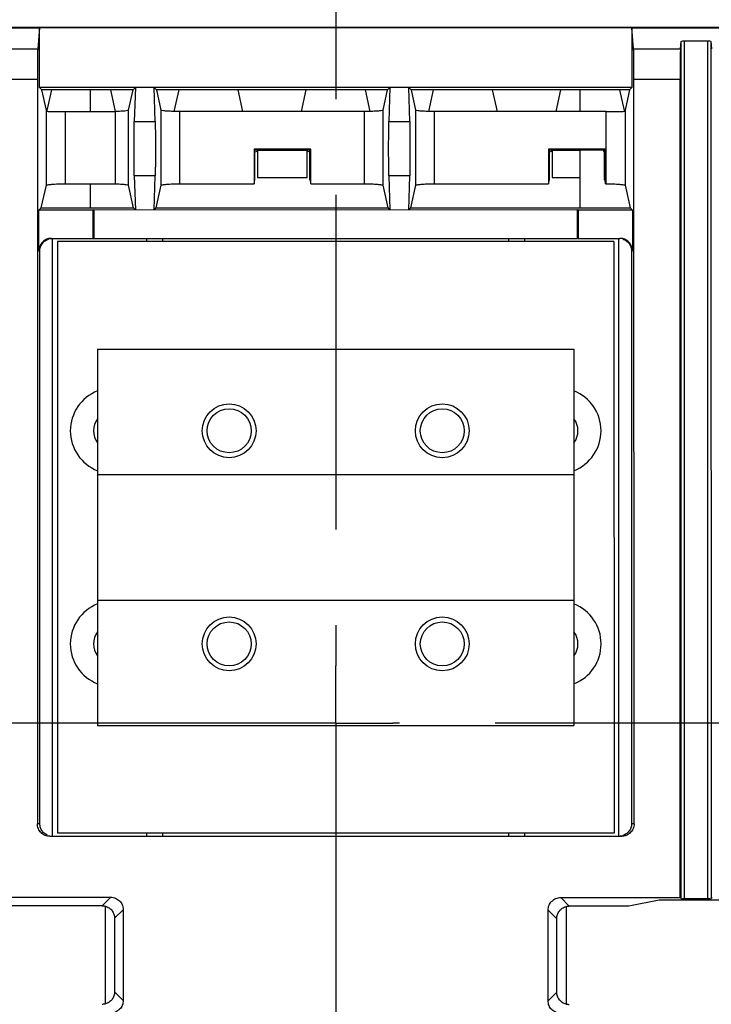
# Model space of a CAD drawing. Extents: x 0 to 17, y 0 to 11.
# Tile 10 of 51: x 2.457 to 3.181, y 8.276 to 9.307. Entities that reach past the tile are written whole.
import ezdxf

# ---------------------------------------------------------------- set-up
doc = ezdxf.new("R2010")
doc.units = 0
doc.header["$LTSCALE"] = 0.935
doc.linetypes.add('CENTER', pattern=[0.6, 0.375, -0.075, 0.075, -0.075])
doc.layers.get('0').update_dxf_attribs({"linetype": 'CONTINUOUS'})
doc.layers.add('DEFAULT_1', color=7, linetype='CENTER')

msp = doc.modelspace()

# ---------------------------------------------------------------- linework, layer by layer
at = {"color": 7, "linetype": 'CONTINUOUS'}
for p, q in [((6.367, 9.2986), (1.472, 9.2986)), ((2.3431, 9.2982), (2.4776, 9.2982)), ((2.4776, 9.2982), (2.4757, 9.2765)), ((2.4776, 9.2359), (2.4776, 9.2982)), ((3.0977, 9.2982), (2.4776, 9.2982)), ((3.0977, 9.2982), (3.0977, 9.2359)), ((3.0995, 9.2765), (3.0977, 9.2982)), ((3.0977, 9.2982), (3.2322, 9.2982)), ((3.1486, 9.2765), (3.1493, 9.284)), ((3.1493, 8.3868), (3.1493, 9.284)), ((3.1525, 9.2847), (3.1526, 8.3867)), ((3.1525, 9.2847), (3.1773, 9.2847)), ((3.1773, 8.3867), (3.1773, 9.2847)), ((3.1805, 9.284), (3.1812, 9.2765)), ((3.1805, 9.284), (3.1806, 8.3868)), ((2.4266, 9.2765), (2.4757, 9.2765)), ((3.0995, 9.2765), (3.1486, 9.2765)), ((2.4753, 9.2444), (2.427, 9.2444)), ((2.4753, 9.2444), (2.4753, 8.4651)), ((2.48, 9.2334), (2.4776, 9.2359)), ((3.0977, 9.2359), (2.4776, 9.2359)), ((2.5755, 9.2334), (2.5779, 9.2359)), ((2.5779, 9.2359), (2.5768, 9.2003)), ((2.5986, 9.2003), (2.5975, 9.2359)), ((2.5975, 9.2359), (2.5999, 9.2334)), ((2.842, 9.2334), (2.8444, 9.2359)), ((2.8444, 9.2359), (2.8433, 9.2003)), ((2.8652, 9.2003), (2.8641, 9.2359)), ((2.8641, 9.2359), (2.8665, 9.2334)), ((3.0977, 9.2359), (3.0953, 9.2334)), ((3.1, 8.4651), (3.0999, 9.2444)), ((3.1482, 9.2444), (3.0999, 9.2444)), ((3.1482, 8.3879), (3.1482, 9.2444)), ((2.4847, 9.2122), (2.48, 9.2334)), ((2.5755, 9.2334), (2.48, 9.2334)), ((2.49, 9.2334), (2.4852, 9.2119)), ((2.5307, 9.2334), (2.5307, 9.2107)), ((2.5572, 9.2107), (2.5521, 9.2334)), ((2.5708, 9.2122), (2.5755, 9.2334)), ((2.5999, 9.2334), (2.6046, 9.2122)), ((2.842, 9.2334), (2.5999, 9.2334)), ((2.6233, 9.2334), (2.6183, 9.2107)), ((2.6904, 9.2107), (2.6854, 9.2334)), ((2.7565, 9.2334), (2.7515, 9.2107)), ((2.8237, 9.2108), (2.8187, 9.2334)), ((2.8373, 9.2122), (2.842, 9.2334)), ((2.8665, 9.2334), (2.8712, 9.2122)), ((3.0953, 9.2334), (2.8665, 9.2334)), ((2.8898, 9.2334), (2.8848, 9.2107)), ((2.957, 9.2107), (2.9519, 9.2334)), ((3.0231, 9.2334), (3.018, 9.2107)), ((3.0432, 9.2334), (3.0432, 9.2107)), ((3.09, 9.2119), (3.0852, 9.2334)), ((3.0953, 9.2334), (3.0906, 9.2122)), ((2.4847, 9.1335), (2.4847, 9.2122)), ((2.4852, 9.2119), (2.4852, 9.211)), ((2.5043, 9.2107), (2.5043, 9.1351)), ((2.5043, 9.2107), (2.5567, 9.2107)), ((2.5567, 9.2107), (2.5567, 9.1351)), ((2.5572, 9.2107), (2.5567, 9.2107)), ((2.5708, 9.1336), (2.5708, 9.2122)), ((2.6046, 9.2122), (2.6046, 9.1335)), ((2.6243, 9.1351), (2.6243, 9.2107)), ((2.8176, 9.2107), (2.6243, 9.2107)), ((2.8176, 9.2107), (2.8176, 9.1351)), ((2.8373, 9.1335), (2.8373, 9.2122)), ((2.8712, 9.2122), (2.8712, 9.1335)), ((2.8909, 9.1351), (2.8909, 9.2107)), ((3.0709, 9.2107), (2.8909, 9.2107)), ((3.0709, 9.1351), (3.0709, 9.2107)), ((3.09, 9.211), (3.09, 9.2119)), ((3.0905, 9.2122), (3.0906, 9.2122)), ((3.0906, 9.2122), (3.0906, 9.1336)), ((2.5768, 9.2003), (2.5986, 9.2003)), ((2.8433, 9.2003), (2.8652, 9.2003)), ((2.7021, 9.1714), (2.7021, 9.1351)), ((2.703, 9.1704), (2.7021, 9.1714)), ((2.7616, 9.1714), (2.7021, 9.1714)), ((2.703, 9.1393), (2.703, 9.1704)), ((2.7056, 9.1699), (2.703, 9.1704)), ((2.703, 9.1687), (2.7056, 9.1693)), ((2.7056, 9.1693), (2.7056, 9.1699)), ((2.758, 9.1699), (2.7056, 9.1699)), ((2.7058, 9.1693), (2.7058, 9.1417)), ((2.7579, 9.1417), (2.7579, 9.1693)), ((2.7607, 9.1704), (2.758, 9.1699)), ((2.758, 9.1693), (2.758, 9.1699)), ((2.758, 9.1693), (2.7607, 9.1687)), ((2.7616, 9.1714), (2.7607, 9.1704)), ((2.7607, 9.1393), (2.7607, 9.1704)), ((2.7616, 9.1351), (2.7616, 9.1714)), ((3.0105, 9.1714), (3.0105, 9.1351)), ((3.0114, 9.1704), (3.0105, 9.1714)), ((3.07, 9.1714), (3.0105, 9.1714)), ((3.0114, 9.1393), (3.0114, 9.1704)), ((3.014, 9.1699), (3.0114, 9.1704)), ((3.0114, 9.1687), (3.014, 9.1693)), ((3.014, 9.1693), (3.014, 9.1699)), ((3.0432, 9.1699), (3.014, 9.1699)), ((3.0142, 9.1693), (3.0142, 9.1417)), ((3.0432, 9.1702), (3.0432, 9.1098)), ((3.068, 9.1702), (3.0432, 9.1702)), ((3.0691, 9.1704), (3.068, 9.1702)), ((3.068, 9.1702), (3.068, 9.1689)), ((3.068, 9.1689), (3.0691, 9.1687)), ((3.07, 9.1714), (3.0691, 9.1704)), ((3.0691, 9.1393), (3.0691, 9.1704)), ((3.07, 9.1351), (3.07, 9.1714)), ((2.5768, 9.1435), (2.5779, 9.1079)), ((2.5986, 9.1435), (2.5768, 9.1435)), ((2.5975, 9.1079), (2.5986, 9.1435)), ((2.8433, 9.1435), (2.8444, 9.1079)), ((2.8652, 9.1435), (2.8433, 9.1435)), ((2.8641, 9.1079), (2.8652, 9.1435)), ((2.4794, 9.1098), (2.4847, 9.1335)), ((2.5043, 9.1351), (2.5567, 9.1351)), ((2.5307, 9.1351), (2.5307, 9.1098)), ((2.576, 9.1098), (2.5708, 9.1336)), ((2.6046, 9.1335), (2.5994, 9.1098)), ((2.6243, 9.1351), (2.7021, 9.1351)), ((2.7021, 9.1351), (2.703, 9.1393)), ((2.7058, 9.1417), (2.7579, 9.1417)), ((2.7607, 9.1393), (2.7616, 9.1351)), ((2.7616, 9.1351), (2.8176, 9.1351)), ((2.8426, 9.1098), (2.8373, 9.1335)), ((2.8712, 9.1335), (2.8659, 9.1098)), ((2.8909, 9.1351), (3.0105, 9.1351)), ((3.0105, 9.1351), (3.0114, 9.1393)), ((3.0142, 9.1417), (3.0432, 9.1417)), ((3.0691, 9.1393), (3.07, 9.1351)), ((3.07, 9.1351), (3.0709, 9.1351)), ((3.0906, 9.1335), (3.0958, 9.1098)), ((2.4769, 9.1073), (2.4794, 9.1098)), ((2.4769, 9.0648), (2.4769, 9.1073)), ((2.5338, 9.1073), (2.4769, 9.1073)), ((2.4794, 9.1098), (2.576, 9.1098)), ((2.5345, 9.1079), (2.5338, 9.1073)), ((2.5338, 9.0779), (2.5338, 9.1073)), ((2.5345, 9.1079), (3.0407, 9.108)), ((2.5345, 9.1079), (2.5345, 9.0779)), ((2.5779, 9.1079), (2.576, 9.1098)), ((2.5994, 9.1098), (2.5975, 9.1079)), ((2.5994, 9.1098), (2.8426, 9.1098)), ((2.8444, 9.1079), (2.8426, 9.1098)), ((2.8659, 9.1098), (2.8641, 9.1079)), ((2.8659, 9.1098), (3.0958, 9.1098)), ((3.0407, 9.0779), (3.0407, 9.108)), ((3.0414, 9.1073), (3.0407, 9.108)), ((3.0414, 9.1073), (3.0414, 9.0779)), ((3.0983, 9.1073), (3.0414, 9.1073)), ((3.0958, 9.1098), (3.0983, 9.1073)), ((3.0983, 9.1073), (3.0983, 9.0648)), ((2.49, 9.0779), (3.0407, 9.0779)), ((2.4909, 9.0779), (2.4909, 8.452)), ((2.4963, 9.0746), (2.4963, 8.4553)), ((3.0789, 9.0746), (2.4963, 9.0746)), ((2.5898, 9.0746), (2.5898, 9.0779)), ((2.6062, 9.0779), (2.6062, 9.0746)), ((2.969, 9.0746), (2.969, 9.0779)), ((2.9854, 9.0779), (2.9854, 9.0746)), ((3.0414, 9.0779), (3.0852, 9.0779)), ((3.0789, 9.0746), (3.079, 8.4553)), ((3.0841, 8.452), (3.084, 9.0779)), ((2.4769, 9.0648), (2.4778, 9.0648)), ((2.4778, 8.4651), (2.4778, 9.0648)), ((3.0974, 9.0648), (3.0974, 8.4651)), ((3.0974, 9.0648), (3.0983, 9.0648)), ((2.5383, 8.9618), (2.5383, 8.8306)), ((2.5383, 8.9618), (3.0369, 8.9618)), ((3.0369, 8.9618), (3.0369, 8.8306)), ((2.5382, 8.8306), (2.5382, 8.6993)), ((2.5382, 8.8306), (3.0369, 8.8306)), ((3.0369, 8.8306), (3.0369, 8.6993)), ((2.5382, 8.6993), (3.0369, 8.6993)), ((2.5383, 8.6993), (2.5383, 8.5681)), ((3.0369, 8.6993), (3.0369, 8.5681)), ((2.5383, 8.5681), (3.0369, 8.5681)), ((2.4778, 8.4651), (2.4753, 8.4651)), ((3.1, 8.4651), (3.0974, 8.4651)), ((3.079, 8.4553), (2.4963, 8.4553)), ((2.5898, 8.452), (2.5898, 8.4553)), ((2.6062, 8.4553), (2.6062, 8.452)), ((2.969, 8.452), (2.969, 8.4553)), ((2.9854, 8.4553), (2.9854, 8.452)), ((2.4884, 8.452), (3.0868, 8.452)), ((2.4383, 8.3882), (2.5521, 8.3882)), ((2.5521, 8.3882), (2.5431, 8.3792)), ((3.0322, 8.3789), (3.0232, 8.3879)), ((3.0232, 8.3879), (3.1482, 8.3879)), ((3.1262, 8.3852), (3.0944, 8.3789)), ((3.2037, 8.3852), (3.1262, 8.3852)), ((3.1482, 8.3879), (3.1493, 8.3868)), ((3.1526, 8.3867), (3.1773, 8.3867)), ((3.1806, 8.3868), (3.1816, 8.3879)), ((2.5431, 8.3792), (2.2776, 8.3792)), ((2.5465, 8.2765), (2.5465, 8.3788)), ((2.5562, 8.3661), (2.5652, 8.3751)), ((2.5652, 8.3751), (2.5652, 8.2802)), ((3.01, 8.2798), (3.01, 8.3747)), ((3.01, 8.3747), (3.019, 8.3657)), ((3.0288, 8.3784), (3.0288, 8.2761)), ((3.0944, 8.3789), (3.0322, 8.3789)), ((2.5562, 8.3661), (2.5562, 8.2892)), ((3.019, 8.2888), (3.019, 8.3657)), ((2.5652, 8.2802), (2.5562, 8.2892)), ((3.019, 8.2888), (3.01, 8.2798))]:
    msp.add_line(p, q, dxfattribs=at)
for points in [[(2.4847, 9.2122), (2.4847, 9.2122), (2.4847, 9.2122), (2.4847, 9.2121), (2.4848, 9.2121), (2.4849, 9.212), (2.4849, 9.212), (2.485, 9.212), (2.4851, 9.2119), (2.4852, 9.2119)], [(3.09, 9.2119), (3.0901, 9.2119), (3.0902, 9.212), (3.0903, 9.212), (3.0904, 9.212), (3.0904, 9.2121), (3.0905, 9.2121), (3.0905, 9.2122), (3.0905, 9.2122)]]:
    msp.add_lwpolyline(points, dxfattribs=at)
for centre, radius in [((2.6761, 8.8765), 0.0282), ((2.6761, 8.8765), 0.023), ((2.8992, 8.8765), 0.0282), ((2.8992, 8.8765), 0.023), ((2.6761, 8.6534), 0.0282), ((2.8992, 8.6534), 0.0282), ((2.6761, 8.6534), 0.023), ((2.8992, 8.6534), 0.023)]:
    msp.add_circle(centre, radius, dxfattribs=at)
for centre, radius, start, end in [((2.5547, 8.8765), 0.0449, 111.4161, 248.5839), ((3.0205, 8.8765), 0.0449, 291.4047, 68.5953), ((2.5547, 8.8765), 0.0207, 142.5983, 217.4016), ((3.0206, 8.8765), 0.0207, 322.5395, 37.4605), ((2.5547, 8.6534), 0.0449, 111.4179, 248.5821), ((3.0206, 8.6534), 0.0449, 291.4029, 68.5971), ((2.5547, 8.6534), 0.0207, 142.6045, 217.3955), ((3.0206, 8.6534), 0.0207, 322.5333, 37.4666)]:
    msp.add_arc(centre, radius, start, end, dxfattribs=at)
at = {"color": 4, "linetype": 'CONTINUOUS'}
msp.add_open_spline([(0.2175, 10.8), (0.2175, 10.8), (0.2175, 10.8), (0.2175, 10.8), (0.2175, 10.8), (0.2175, 10.8), (0.2175, 10.8), (0.2176, 10.8), (0.2176, 10.8), (0.2176, 10.8), (0.2177, 10.8), (0.2178, 10.8), (0.2178, 10.8), (0.2179, 10.8), (0.218, 10.8), (0.2181, 10.8), (0.2183, 10.8), (0.2185, 10.8), (0.2188, 10.8), (0.219, 10.8), (0.2193, 10.8), (0.2196, 10.8), (0.22, 10.8), (0.2205, 10.8), (0.221, 10.8), (0.2217, 10.8), (0.2225, 10.8), (0.2236, 10.8), (0.2246, 10.8), (0.2256, 10.8), (0.2266, 10.8), (0.2279, 10.8), (0.2296, 10.8), (0.2316, 10.8), (0.2337, 10.8), (0.2357, 10.8), (0.2377, 10.8), (0.2397, 10.8), (0.2424, 10.8), (0.2458, 10.8), (0.2498, 10.8), (0.2539, 10.8), (0.2579, 10.8), (0.2619, 10.8), (0.2673, 10.8), (0.274, 10.8), (0.2821, 10.8), (0.2902, 10.8), (0.2983, 10.8), (0.3064, 10.8), (0.3144, 10.8), (0.3225, 10.8), (0.3333, 10.8), (0.3468, 10.8), (0.3629, 10.8), (0.3791, 10.8), (0.3952, 10.8), (0.4114, 10.8), (0.4275, 10.8), (0.4491, 10.8), (0.476, 10.8), (0.5083, 10.8), (0.5406, 10.8), (0.573, 10.8), (0.6053, 10.8), (0.6376, 10.8), (0.6699, 10.8), (0.7022, 10.8), (0.7453, 10.8), (0.7991, 10.8), (0.8638, 10.8), (0.9284, 10.8), (0.993, 10.8), (1.0577, 10.8), (1.1223, 10.8), (1.1869, 10.8), (1.2731, 10.8), (1.3808, 10.8), (1.5101, 10.8), (1.6393, 10.8), (1.7686, 10.8), (1.8978, 10.8), (2.0271, 10.8), (2.1563, 10.8), (2.2856, 10.8), (2.4148, 10.8), (2.5872, 10.8), (2.8026, 10.8), (3.0611, 10.8), (3.3196, 10.8), (3.5781, 10.8), (3.8366, 10.8), (4.0952, 10.8), (4.3537, 10.8), (4.6122, 10.8), (4.9569, 10.8), (5.3877, 10.8), (5.9047, 10.8), (6.4217, 10.8), (6.9388, 10.8), (7.4558, 10.8), (7.9728, 10.8), (8.4898, 10.8), (9.0069, 10.8), (9.5239, 10.8), (10.0409, 10.8), (10.5579, 10.8), (11.0749, 10.8), (11.592, 10.8), (12.0228, 10.8), (12.3675, 10.8), (12.626, 10.8), (12.8845, 10.8), (13.143, 10.8), (13.4015, 10.8), (13.66, 10.8), (13.9185, 10.8), (14.1771, 10.8), (14.3925, 10.8), (14.5648, 10.8), (14.6941, 10.8), (14.8233, 10.8), (14.9526, 10.8), (15.0818, 10.8), (15.2111, 10.8), (15.3404, 10.8), (15.4696, 10.8), (15.5989, 10.8), (15.7066, 10.8), (15.7927, 10.8), (15.8574, 10.8), (15.922, 10.8), (15.9866, 10.8), (16.0513, 10.8), (16.1159, 10.8), (16.1805, 10.8), (16.2344, 10.8), (16.2775, 10.8), (16.3098, 10.8), (16.3421, 10.8), (16.3744, 10.8), (16.4067, 10.8), (16.439, 10.8), (16.4713, 10.8), (16.5037, 10.8), (16.5306, 10.8), (16.5521, 10.8), (16.5683, 10.8), (16.5844, 10.8), (16.6006, 10.8), (16.6168, 10.8), (16.6329, 10.8), (16.6464, 10.8), (16.6571, 10.8), (16.6652, 10.8), (16.6733, 10.8), (16.6814, 10.8), (16.6895, 10.8), (16.6975, 10.8), (16.7056, 10.8), (16.7123, 10.8), (16.7177, 10.8), (16.7218, 10.8), (16.7258, 10.8), (16.7298, 10.8), (16.7339, 10.8), (16.7373, 10.8), (16.7399, 10.8), (16.742, 10.8), (16.744, 10.8), (16.746, 10.8), (16.748, 10.8), (16.75, 10.8), (16.7517, 10.8), (16.7531, 10.8), (16.7541, 10.8), (16.7551, 10.8), (16.7561, 10.8), (16.7571, 10.8), (16.758, 10.8), (16.7586, 10.8), (16.7591, 10.8), (16.7596, 10.8), (16.7601, 10.8), (16.7604, 10.8), (16.7606, 10.8), (16.7609, 10.8), (16.7612, 10.8), (16.7614, 10.8), (16.7615, 10.8), (16.7617, 10.8), (16.7618, 10.8), (16.7618, 10.8), (16.7619, 10.8), (16.762, 10.8), (16.762, 10.8), (16.7621, 10.8), (16.7621, 10.8), (16.7621, 10.8), (16.7621, 10.8), (16.7621, 10.8), (16.7622, 10.8), (16.7622, 10.8), (16.7622, 10.8), (16.7622, 10.8), (16.7622, 10.8), (16.7622, 10.8), (16.7622, 10.8), (16.7622, 10.8), (16.7622, 10.8), (16.7622, 10.7999), (16.7622, 10.7999), (16.7622, 10.7999), (16.7622, 10.7998), (16.7622, 10.7998), (16.7622, 10.7997), (16.7622, 10.7997), (16.7622, 10.7996), (16.7622, 10.7995), (16.7622, 10.7994), (16.7622, 10.7992), (16.7622, 10.799), (16.7622, 10.7989), (16.7622, 10.7986), (16.7622, 10.7984), (16.7622, 10.7981), (16.7622, 10.7977), (16.7622, 10.7973), (16.7622, 10.7968), (16.7622, 10.7961), (16.7622, 10.7955), (16.7622, 10.7948), (16.7622, 10.7942), (16.7622, 10.7933), (16.7622, 10.7922), (16.7622, 10.7909), (16.7622, 10.7896), (16.7622, 10.7883), (16.7622, 10.787), (16.7622, 10.7857), (16.7622, 10.784), (16.7622, 10.7818), (16.7622, 10.7793), (16.7622, 10.7767), (16.7622, 10.7741), (16.7622, 10.7715), (16.7622, 10.768), (16.7622, 10.7637), (16.7622, 10.7585), (16.7622, 10.7533), (16.7622, 10.7481), (16.7622, 10.7429), (16.7622, 10.7378), (16.7622, 10.7326), (16.7622, 10.7257), (16.7622, 10.717), (16.7622, 10.7066), (16.7622, 10.6963), (16.7622, 10.6859), (16.7622, 10.6755), (16.7622, 10.6651), (16.7622, 10.6513), (16.7622, 10.634), (16.7622, 10.6133), (16.7622, 10.5925), (16.7622, 10.5718), (16.7622, 10.551), (16.7622, 10.5303), (16.7622, 10.5095), (16.7622, 10.4888), (16.7622, 10.4611), (16.7622, 10.4266), (16.7622, 10.3851), (16.7622, 10.3436), (16.7622, 10.3021), (16.7622, 10.2606), (16.7622, 10.2191), (16.7622, 10.1776), (16.7622, 10.1223), (16.7622, 10.0531), (16.7622, 9.9701), (16.7622, 9.8871), (16.7622, 9.8041), (16.7622, 9.7211), (16.7622, 9.6382), (16.7622, 9.5552), (16.7622, 9.4722), (16.7622, 9.3892), (16.7622, 9.2785), (16.7622, 9.1402), (16.7622, 8.9742), (16.7622, 8.8083), (16.7622, 8.6423), (16.7622, 8.4763), (16.7622, 8.3103), (16.7622, 8.1444), (16.7622, 7.9784), (16.7622, 7.7571), (16.7622, 7.4805), (16.7622, 7.1485), (16.7622, 6.8165), (16.7622, 6.4846), (16.7622, 6.1526), (16.7622, 5.8207), (16.7622, 5.4887), (16.7622, 5.1568), (16.7622, 4.8248), (16.7622, 4.4929), (16.7622, 4.1609), (16.7622, 3.8289), (16.7622, 3.497), (16.7622, 3.2204), (16.7622, 2.9991), (16.7622, 2.8331), (16.7622, 2.6671), (16.7622, 2.5011), (16.7622, 2.3352), (16.7622, 2.1692), (16.7622, 2.0032), (16.7622, 1.8372), (16.7622, 1.6989), (16.7622, 1.5883), (16.7622, 1.5053), (16.7622, 1.4223), (16.7622, 1.3393), (16.7622, 1.2563), (16.7622, 1.1733), (16.7622, 1.0903), (16.7622, 1.0073), (16.7622, 0.9243), (16.7622, 0.8552), (16.7622, 0.7999), (16.7622, 0.7584), (16.7622, 0.7169), (16.7622, 0.6754), (16.7622, 0.6339), (16.7622, 0.5924), (16.7622, 0.5509), (16.7622, 0.5163), (16.7622, 0.4887), (16.7622, 0.4679), (16.7622, 0.4472), (16.7622, 0.4264), (16.7622, 0.4057), (16.7622, 0.3849), (16.7622, 0.3642), (16.7622, 0.3434), (16.7622, 0.3261), (16.7622, 0.3123), (16.7622, 0.3019), (16.7622, 0.2916), (16.7622, 0.2812), (16.7622, 0.2708), (16.7622, 0.2604), (16.7622, 0.2518), (16.7622, 0.2449), (16.7622, 0.2397), (16.7622, 0.2345), (16.7622, 0.2293), (16.7622, 0.2241), (16.7622, 0.2189), (16.7622, 0.2138), (16.7622, 0.2094), (16.7622, 0.206), (16.7622, 0.2034), (16.7622, 0.2008), (16.7622, 0.1982), (16.7622, 0.1956), (16.7622, 0.1934), (16.7622, 0.1917), (16.7622, 0.1904), (16.7622, 0.1891), (16.7622, 0.1878), (16.7622, 0.1865), (16.7622, 0.1852), (16.7622, 0.1841), (16.7622, 0.1833), (16.7622, 0.1826), (16.7622, 0.182), (16.7622, 0.1813), (16.7622, 0.1807), (16.7622, 0.1801), (16.7622, 0.1797), (16.7622, 0.1794), (16.7622, 0.1791), (16.7622, 0.1788), (16.7622, 0.1786), (16.7622, 0.1784), (16.7622, 0.1783), (16.7622, 0.1781), (16.7622, 0.178), (16.7622, 0.1779), (16.7622, 0.1778), (16.7622, 0.1777), (16.7622, 0.1776), (16.7622, 0.1776), (16.7622, 0.1776), (16.7622, 0.1775), (16.7622, 0.1775), (16.7622, 0.1775), (16.7622, 0.1775), (16.7622, 0.1775), (16.7622, 0.1775), (16.7622, 0.1775), (16.7622, 0.1774), (16.7622, 0.1774), (16.7622, 0.1774), (16.7622, 0.1774), (16.7621, 0.1774), (16.7621, 0.1774), (16.7621, 0.1774), (16.7621, 0.1774), (16.7621, 0.1774), (16.762, 0.1774), (16.762, 0.1774), (16.7619, 0.1774), (16.7618, 0.1774), (16.7618, 0.1774), (16.7617, 0.1774), (16.7615, 0.1774), (16.7614, 0.1774), (16.7612, 0.1774), (16.7609, 0.1774), (16.7606, 0.1774), (16.7604, 0.1774), (16.7601, 0.1774), (16.7596, 0.1774), (16.7591, 0.1774), (16.7586, 0.1774), (16.758, 0.1774), (16.7571, 0.1774), (16.7561, 0.1774), (16.7551, 0.1774), (16.7541, 0.1774), (16.7531, 0.1774), (16.7517, 0.1774), (16.75, 0.1774), (16.748, 0.1774), (16.746, 0.1774), (16.744, 0.1774), (16.742, 0.1774), (16.7399, 0.1774), (16.7373, 0.1774), (16.7339, 0.1774), (16.7298, 0.1774), (16.7258, 0.1774), (16.7218, 0.1774), (16.7177, 0.1774), (16.7123, 0.1774), (16.7056, 0.1774), (16.6975, 0.1774), (16.6895, 0.1774), (16.6814, 0.1774), (16.6733, 0.1774), (16.6652, 0.1774), (16.6571, 0.1774), (16.6464, 0.1774), (16.6329, 0.1774), (16.6168, 0.1774), (16.6006, 0.1774), (16.5844, 0.1774), (16.5683, 0.1774), (16.5521, 0.1774), (16.5306, 0.1774), (16.5037, 0.1774), (16.4713, 0.1774), (16.439, 0.1774), (16.4067, 0.1774), (16.3744, 0.1774), (16.3421, 0.1774), (16.3098, 0.1774), (16.2775, 0.1774), (16.2344, 0.1774), (16.1805, 0.1774), (16.1159, 0.1774), (16.0513, 0.1774), (15.9866, 0.1774), (15.922, 0.1774), (15.8574, 0.1774), (15.7927, 0.1774), (15.7066, 0.1774), (15.5989, 0.1774), (15.4696, 0.1774), (15.3404, 0.1774), (15.2111, 0.1774), (15.0818, 0.1774), (14.9526, 0.1774), (14.8233, 0.1774), (14.6941, 0.1774), (14.5648, 0.1774), (14.3925, 0.1774), (14.1771, 0.1774), (13.9185, 0.1774), (13.66, 0.1774), (13.4015, 0.1774), (13.143, 0.1774), (12.8845, 0.1774), (12.626, 0.1774), (12.3675, 0.1774), (12.0228, 0.1774), (11.592, 0.1774), (11.0749, 0.1774), (10.5579, 0.1774), (10.0409, 0.1774), (9.5239, 0.1774), (9.0069, 0.1774), (8.4898, 0.1774), (7.9728, 0.1774), (7.4558, 0.1774), (6.9388, 0.1774), (6.4217, 0.1774), (5.9047, 0.1774), (5.3877, 0.1774), (4.9569, 0.1774), (4.6122, 0.1774), (4.3537, 0.1774), (4.0952, 0.1774), (3.8366, 0.1774), (3.5781, 0.1774), (3.3196, 0.1774), (3.0611, 0.1774), (2.8026, 0.1774), (2.5872, 0.1774), (2.4148, 0.1774), (2.2856, 0.1774), (2.1563, 0.1774), (2.0271, 0.1774), (1.8978, 0.1774), (1.7686, 0.1774), (1.6393, 0.1774), (1.5101, 0.1774), (1.3808, 0.1774), (1.2731, 0.1774), (1.1869, 0.1774), (1.1223, 0.1774), (1.0577, 0.1774), (0.993, 0.1774), (0.9284, 0.1774), (0.8638, 0.1774), (0.7991, 0.1774), (0.7453, 0.1774), (0.7022, 0.1774), (0.6699, 0.1774), (0.6376, 0.1774), (0.6053, 0.1774), (0.573, 0.1774), (0.5406, 0.1774), (0.5083, 0.1774), (0.476, 0.1774), (0.4491, 0.1774), (0.4275, 0.1774), (0.4114, 0.1774), (0.3952, 0.1774), (0.3791, 0.1774), (0.3629, 0.1774), (0.3468, 0.1774), (0.3333, 0.1774), (0.3225, 0.1774), (0.3144, 0.1774), (0.3064, 0.1774), (0.2983, 0.1774), (0.2902, 0.1774), (0.2821, 0.1774), (0.274, 0.1774), (0.2673, 0.1774), (0.2619, 0.1774), (0.2579, 0.1774), (0.2539, 0.1774), (0.2498, 0.1774), (0.2458, 0.1774), (0.2424, 0.1774), (0.2397, 0.1774), (0.2377, 0.1774), (0.2357, 0.1774), (0.2337, 0.1774), (0.2316, 0.1774), (0.2296, 0.1774), (0.2279, 0.1774), (0.2266, 0.1774), (0.2256, 0.1774), (0.2246, 0.1774), (0.2236, 0.1774), (0.2225, 0.1774), (0.2217, 0.1774), (0.221, 0.1774), (0.2205, 0.1774), (0.22, 0.1774), (0.2196, 0.1774), (0.2193, 0.1774), (0.219, 0.1774), (0.2188, 0.1774), (0.2185, 0.1774), (0.2183, 0.1774), (0.2181, 0.1774), (0.218, 0.1774), (0.2179, 0.1774), (0.2178, 0.1774), (0.2178, 0.1774), (0.2177, 0.1774), (0.2176, 0.1774), (0.2176, 0.1774), (0.2176, 0.1774), (0.2175, 0.1774), (0.2175, 0.1774), (0.2175, 0.1774), (0.2175, 0.1774), (0.2175, 0.1774), (0.2175, 0.1774), (0.2175, 0.1774), (0.2175, 0.1775), (0.2175, 0.1775), (0.2175, 0.1775), (0.2175, 0.1775), (0.2175, 0.1775), (0.2175, 0.1775), (0.2175, 0.1775), (0.2175, 0.1776), (0.2175, 0.1776), (0.2175, 0.1776), (0.2175, 0.1777), (0.2175, 0.1778), (0.2175, 0.1779), (0.2175, 0.178), (0.2175, 0.1781), (0.2175, 0.1783), (0.2175, 0.1784), (0.2175, 0.1786), (0.2175, 0.1788), (0.2175, 0.1791), (0.2175, 0.1794), (0.2175, 0.1797), (0.2175, 0.1801), (0.2175, 0.1807), (0.2175, 0.1813), (0.2175, 0.182), (0.2175, 0.1826), (0.2175, 0.1833), (0.2175, 0.1841), (0.2175, 0.1852), (0.2175, 0.1865), (0.2175, 0.1878), (0.2175, 0.1891), (0.2175, 0.1904), (0.2175, 0.1917), (0.2175, 0.1934), (0.2175, 0.1956), (0.2175, 0.1982), (0.2175, 0.2008), (0.2175, 0.2034), (0.2175, 0.206), (0.2175, 0.2094), (0.2175, 0.2138), (0.2175, 0.2189), (0.2175, 0.2241), (0.2175, 0.2293), (0.2175, 0.2345), (0.2175, 0.2397), (0.2175, 0.2449), (0.2175, 0.2518), (0.2175, 0.2604), (0.2175, 0.2708), (0.2175, 0.2812), (0.2175, 0.2916), (0.2175, 0.3019), (0.2175, 0.3123), (0.2175, 0.3261), (0.2175, 0.3434), (0.2175, 0.3642), (0.2175, 0.3849), (0.2175, 0.4057), (0.2175, 0.4264), (0.2175, 0.4472), (0.2175, 0.4679), (0.2175, 0.4887), (0.2175, 0.5163), (0.2175, 0.5509), (0.2175, 0.5924), (0.2175, 0.6339), (0.2175, 0.6754), (0.2175, 0.7169), (0.2175, 0.7584), (0.2175, 0.7999), (0.2175, 0.8552), (0.2175, 0.9243), (0.2175, 1.0073), (0.2175, 1.0903), (0.2175, 1.1733), (0.2175, 1.2563), (0.2175, 1.3393), (0.2175, 1.4223), (0.2175, 1.5053), (0.2175, 1.5883), (0.2175, 1.6989), (0.2175, 1.8372), (0.2175, 2.0032), (0.2175, 2.1692), (0.2175, 2.3352), (0.2175, 2.5011), (0.2175, 2.6671), (0.2175, 2.8331), (0.2175, 2.9991), (0.2175, 3.2204), (0.2175, 3.497), (0.2175, 3.8289), (0.2175, 4.1609), (0.2175, 4.4929), (0.2175, 4.8248), (0.2175, 5.1568), (0.2175, 5.4887), (0.2175, 5.8207), (0.2175, 6.1526), (0.2175, 6.4846), (0.2175, 6.8165), (0.2175, 7.1485), (0.2175, 7.4805), (0.2175, 7.7571), (0.2175, 7.9784), (0.2175, 8.1444), (0.2175, 8.3103), (0.2175, 8.4763), (0.2175, 8.6423), (0.2175, 8.8083), (0.2175, 8.9742), (0.2175, 9.1402), (0.2175, 9.2785), (0.2175, 9.3892), (0.2175, 9.4722), (0.2175, 9.5552), (0.2175, 9.6382), (0.2175, 9.7211), (0.2175, 9.8041), (0.2175, 9.8871), (0.2175, 9.9701), (0.2175, 10.0531), (0.2175, 10.1223), (0.2175, 10.1776), (0.2175, 10.2191), (0.2175, 10.2606), (0.2175, 10.3021), (0.2175, 10.3436), (0.2175, 10.3851), (0.2175, 10.4266), (0.2175, 10.4611), (0.2175, 10.4888), (0.2175, 10.5095), (0.2175, 10.5303), (0.2175, 10.551), (0.2175, 10.5718), (0.2175, 10.5925), (0.2175, 10.6133), (0.2175, 10.634), (0.2175, 10.6513), (0.2175, 10.6651), (0.2175, 10.6755), (0.2175, 10.6859), (0.2175, 10.6963), (0.2175, 10.7066), (0.2175, 10.717), (0.2175, 10.7257), (0.2175, 10.7326), (0.2175, 10.7378), (0.2175, 10.7429), (0.2175, 10.7481), (0.2175, 10.7533), (0.2175, 10.7585), (0.2175, 10.7637), (0.2175, 10.768), (0.2175, 10.7715), (0.2175, 10.7741), (0.2175, 10.7767), (0.2175, 10.7793), (0.2175, 10.7818), (0.2175, 10.784), (0.2175, 10.7857), (0.2175, 10.787), (0.2175, 10.7883), (0.2175, 10.7896), (0.2175, 10.7909), (0.2175, 10.7922), (0.2175, 10.7933), (0.2175, 10.7942), (0.2175, 10.7948), (0.2175, 10.7955), (0.2175, 10.7961), (0.2175, 10.7968), (0.2175, 10.7973), (0.2175, 10.7977), (0.2175, 10.7981), (0.2175, 10.7984), (0.2175, 10.7986), (0.2175, 10.7989), (0.2175, 10.799), (0.2175, 10.7992), (0.2175, 10.7994), (0.2175, 10.7995), (0.2175, 10.7996), (0.2175, 10.7997), (0.2175, 10.7997), (0.2175, 10.7998), (0.2175, 10.7998), (0.2175, 10.7999), (0.2175, 10.7999), (0.2175, 10.7999), (0.2175, 10.8), (0.2175, 10.8), (0.2175, 10.8), (0.2175, 10.8), (0.2175, 10.8), (0.2175, 10.8), (0.2175, 10.8), (0.2175, 10.8)], degree=3, knots=[0, 0, 0, 0, 0, 0, 0, 0, 0.000001, 0.000001, 0.000001, 0.000002, 0.000003, 0.000004, 0.000005, 0.000006, 0.000008, 0.00001, 0.000011, 0.000015, 0.000019, 0.000023, 0.000027, 0.000031, 0.000038, 0.000046, 0.000053, 0.000061, 0.000076, 0.000092, 0.000107, 0.000122, 0.000137, 0.000153, 0.000183, 0.000214, 0.000244, 0.000275, 0.000305, 0.000336, 0.000366, 0.000427, 0.000488, 0.000549, 0.00061, 0.000671, 0.000732, 0.000854, 0.000977, 0.001099, 0.001221, 0.001343, 0.001465, 0.001587, 0.001709, 0.001953, 0.002197, 0.002441, 0.002686, 0.00293, 0.003174, 0.003418, 0.003906, 0.004395, 0.004883, 0.005371, 0.005859, 0.006348, 0.006836, 0.007324, 0.007812, 0.008789, 0.009766, 0.010742, 0.011719, 0.012695, 0.013672, 0.014648, 0.015625, 0.017578, 0.019531, 0.021484, 0.023438, 0.025391, 0.027344, 0.029297, 0.03125, 0.033203, 0.035156, 0.039062, 0.042969, 0.046875, 0.050781, 0.054688, 0.058594, 0.0625, 0.066406, 0.070312, 0.078125, 0.085938, 0.09375, 0.101562, 0.109375, 0.117188, 0.125, 0.132812, 0.140625, 0.148438, 0.15625, 0.164062, 0.171875, 0.179688, 0.183594, 0.1875, 0.191406, 0.195312, 0.199219, 0.203125, 0.207031, 0.210938, 0.214844, 0.216797, 0.21875, 0.220703, 0.222656, 0.224609, 0.226562, 0.228516, 0.230469, 0.232422, 0.234375, 0.235352, 0.236328, 0.237305, 0.238281, 0.239258, 0.240234, 0.241211, 0.242188, 0.242676, 0.243164, 0.243652, 0.244141, 0.244629, 0.245117, 0.245605, 0.246094, 0.246582, 0.246826, 0.24707, 0.247314, 0.247559, 0.247803, 0.248047, 0.248291, 0.248413, 0.248535, 0.248657, 0.248779, 0.248901, 0.249023, 0.249146, 0.249268, 0.249329, 0.24939, 0.249451, 0.249512, 0.249573, 0.249634, 0.249664, 0.249695, 0.249725, 0.249756, 0.249786, 0.249817, 0.249847, 0.249863, 0.249878, 0.249893, 0.249908, 0.249924, 0.249939, 0.249947, 0.249954, 0.249962, 0.249969, 0.249973, 0.249977, 0.249981, 0.249985, 0.249989, 0.24999, 0.249992, 0.249994, 0.249995, 0.249996, 0.249997, 0.249998, 0.249999, 0.249999, 0.249999, 0.25, 0.25, 0.25, 0.25, 0.25, 0.25, 0.25, 0.25, 0.25, 0.250001, 0.250001, 0.250001, 0.250002, 0.250003, 0.250004, 0.250005, 0.250006, 0.250008, 0.25001, 0.250011, 0.250015, 0.250019, 0.250023, 0.250027, 0.250031, 0.250038, 0.250046, 0.250053, 0.250061, 0.250076, 0.250092, 0.250107, 0.250122, 0.250137, 0.250153, 0.250183, 0.250214, 0.250244, 0.250275, 0.250305, 0.250336, 0.250366, 0.250427, 0.250488, 0.250549, 0.25061, 0.250671, 0.250732, 0.250854, 0.250977, 0.251099, 0.251221, 0.251343, 0.251465, 0.251587, 0.251709, 0.251953, 0.252197, 0.252441, 0.252686, 0.25293, 0.253174, 0.253418, 0.253906, 0.254395, 0.254883, 0.255371, 0.255859, 0.256348, 0.256836, 0.257324, 0.257812, 0.258789, 0.259766, 0.260742, 0.261719, 0.262695, 0.263672, 0.264648, 0.265625, 0.267578, 0.269531, 0.271484, 0.273438, 0.275391, 0.277344, 0.279297, 0.28125, 0.283203, 0.285156, 0.289062, 0.292969, 0.296875, 0.300781, 0.304688, 0.308594, 0.3125, 0.316406, 0.320312, 0.328125, 0.335938, 0.34375, 0.351562, 0.359375, 0.367188, 0.375, 0.382812, 0.390625, 0.398438, 0.40625, 0.414062, 0.421875, 0.429688, 0.433594, 0.4375, 0.441406, 0.445312, 0.449219, 0.453125, 0.457031, 0.460938, 0.464844, 0.466797, 0.46875, 0.470703, 0.472656, 0.474609, 0.476562, 0.478516, 0.480469, 0.482422, 0.484375, 0.485352, 0.486328, 0.487305, 0.488281, 0.489258, 0.490234, 0.491211, 0.492188, 0.492676, 0.493164, 0.493652, 0.494141, 0.494629, 0.495117, 0.495605, 0.496094, 0.496582, 0.496826, 0.49707, 0.497314, 0.497559, 0.497803, 0.498047, 0.498291, 0.498413, 0.498535, 0.498657, 0.498779, 0.498901, 0.499023, 0.499146, 0.499268, 0.499329, 0.49939, 0.499451, 0.499512, 0.499573, 0.499634, 0.499664, 0.499695, 0.499725, 0.499756, 0.499786, 0.499817, 0.499847, 0.499863, 0.499878, 0.499893, 0.499908, 0.499924, 0.499939, 0.499947, 0.499954, 0.499962, 0.499969, 0.499973, 0.499977, 0.499981, 0.499985, 0.499989, 0.49999, 0.499992, 0.499994, 0.499995, 0.499996, 0.499997, 0.499998, 0.499999, 0.499999, 0.499999, 0.5, 0.5, 0.5, 0.5, 0.5, 0.5, 0.5, 0.5, 0.5, 0.500001, 0.500001, 0.500001, 0.500002, 0.500003, 0.500004, 0.500005, 0.500006, 0.500008, 0.50001, 0.500011, 0.500015, 0.500019, 0.500023, 0.500027, 0.500031, 0.500038, 0.500046, 0.500053, 0.500061, 0.500076, 0.500092, 0.500107, 0.500122, 0.500137, 0.500153, 0.500183, 0.500214, 0.500244, 0.500275, 0.500305, 0.500336, 0.500366, 0.500427, 0.500488, 0.500549, 0.50061, 0.500671, 0.500732, 0.500854, 0.500977, 0.501099, 0.501221, 0.501343, 0.501465, 0.501587, 0.501709, 0.501953, 0.502197, 0.502441, 0.502686, 0.50293, 0.503174, 0.503418, 0.503906, 0.504395, 0.504883, 0.505371, 0.505859, 0.506348, 0.506836, 0.507324, 0.507812, 0.508789, 0.509766, 0.510742, 0.511719, 0.512695, 0.513672, 0.514648, 0.515625, 0.517578, 0.519531, 0.521484, 0.523438, 0.525391, 0.527344, 0.529297, 0.53125, 0.533203, 0.535156, 0.539062, 0.542969, 0.546875, 0.550781, 0.554688, 0.558594, 0.5625, 0.566406, 0.570312, 0.578125, 0.585938, 0.59375, 0.601562, 0.609375, 0.617188, 0.625, 0.632812, 0.640625, 0.648438, 0.65625, 0.664062, 0.671875, 0.679688, 0.683594, 0.6875, 0.691406, 0.695312, 0.699219, 0.703125, 0.707031, 0.710938, 0.714844, 0.716797, 0.71875, 0.720703, 0.722656, 0.724609, 0.726562, 0.728516, 0.730469, 0.732422, 0.734375, 0.735352, 0.736328, 0.737305, 0.738281, 0.739258, 0.740234, 0.741211, 0.742188, 0.742676, 0.743164, 0.743652, 0.744141, 0.744629, 0.745117, 0.745605, 0.746094, 0.746582, 0.746826, 0.74707, 0.747314, 0.747559, 0.747803, 0.748047, 0.748291, 0.748413, 0.748535, 0.748657, 0.748779, 0.748901, 0.749023, 0.749146, 0.749268, 0.749329, 0.74939, 0.749451, 0.749512, 0.749573, 0.749634, 0.749664, 0.749695, 0.749725, 0.749756, 0.749786, 0.749817, 0.749847, 0.749863, 0.749878, 0.749893, 0.749908, 0.749924, 0.749939, 0.749947, 0.749954, 0.749962, 0.749969, 0.749973, 0.749977, 0.749981, 0.749985, 0.749989, 0.74999, 0.749992, 0.749994, 0.749995, 0.749996, 0.749997, 0.749998, 0.749999, 0.749999, 0.749999, 0.75, 0.75, 0.75, 0.75, 0.75, 0.75, 0.75, 0.75, 0.75, 0.750001, 0.750001, 0.750001, 0.750002, 0.750003, 0.750004, 0.750005, 0.750006, 0.750008, 0.75001, 0.750011, 0.750015, 0.750019, 0.750023, 0.750027, 0.750031, 0.750038, 0.750046, 0.750053, 0.750061, 0.750076, 0.750092, 0.750107, 0.750122, 0.750137, 0.750153, 0.750183, 0.750214, 0.750244, 0.750275, 0.750305, 0.750336, 0.750366, 0.750427, 0.750488, 0.750549, 0.75061, 0.750671, 0.750732, 0.750854, 0.750977, 0.751099, 0.751221, 0.751343, 0.751465, 0.751587, 0.751709, 0.751953, 0.752197, 0.752441, 0.752686, 0.75293, 0.753174, 0.753418, 0.753906, 0.754395, 0.754883, 0.755371, 0.755859, 0.756348, 0.756836, 0.757324, 0.757812, 0.758789, 0.759766, 0.760742, 0.761719, 0.762695, 0.763672, 0.764648, 0.765625, 0.767578, 0.769531, 0.771484, 0.773438, 0.775391, 0.777344, 0.779297, 0.78125, 0.783203, 0.785156, 0.789062, 0.792969, 0.796875, 0.800781, 0.804688, 0.808594, 0.8125, 0.816406, 0.820312, 0.828125, 0.835938, 0.84375, 0.851562, 0.859375, 0.867188, 0.875, 0.882812, 0.890625, 0.898438, 0.90625, 0.914062, 0.921875, 0.929688, 0.933594, 0.9375, 0.941406, 0.945312, 0.949219, 0.953125, 0.957031, 0.960938, 0.964844, 0.966797, 0.96875, 0.970703, 0.972656, 0.974609, 0.976562, 0.978516, 0.980469, 0.982422, 0.984375, 0.985352, 0.986328, 0.987305, 0.988281, 0.989258, 0.990234, 0.991211, 0.992188, 0.992676, 0.993164, 0.993652, 0.994141, 0.994629, 0.995117, 0.995605, 0.996094, 0.996582, 0.996826, 0.99707, 0.997314, 0.997559, 0.997803, 0.998047, 0.998291, 0.998413, 0.998535, 0.998657, 0.998779, 0.998901, 0.999023, 0.999146, 0.999268, 0.999329, 0.99939, 0.999451, 0.999512, 0.999573, 0.999634, 0.999664, 0.999695, 0.999725, 0.999756, 0.999786, 0.999817, 0.999847, 0.999863, 0.999878, 0.999893, 0.999908, 0.999924, 0.999939, 0.999947, 0.999954, 0.999962, 0.999969, 0.999973, 0.999977, 0.999981, 0.999985, 0.999989, 0.99999, 0.999992, 0.999994, 0.999995, 0.999996, 0.999997, 0.999998, 0.999999, 0.999999, 0.999999, 1, 1, 1, 1, 1, 1, 1, 1], dxfattribs=at)
at = {"color": 7, "linetype": 'CONTINUOUS'}
for points, knots in [([(3.1493, 9.284), (3.1493, 9.2846), (3.1511, 9.2845), (3.152, 9.2847), (3.1525, 9.2847)], [0, 0, 0, 0, 0.522808, 1, 1, 1, 1]), ([(3.1773, 9.2847), (3.1778, 9.2847), (3.1787, 9.2845), (3.1805, 9.2846), (3.1805, 9.284)], [0, 0, 0, 0, 0.47691, 1, 1, 1, 1]), ([(2.4757, 9.2765), (2.4756, 9.2751), (2.4755, 9.2713), (2.4754, 9.2643), (2.4753, 9.2549), (2.4753, 9.248), (2.4753, 9.2444)], [0, 0, 0, 0, 0.127281, 0.355346, 0.657882, 1, 1, 1, 1]), ([(3.0999, 9.2444), (3.0999, 9.248), (3.0999, 9.2549), (3.0998, 9.2643), (3.0997, 9.2713), (3.0996, 9.2751), (3.0995, 9.2765)], [0, 0, 0, 0, 0.342118, 0.644654, 0.872719, 1, 1, 1, 1]), ([(3.1486, 9.2765), (3.1485, 9.2751), (3.1484, 9.2713), (3.1483, 9.2643), (3.1482, 9.2549), (3.1482, 9.248), (3.1482, 9.2444)], [0, 0, 0, 0, 0.127281, 0.355346, 0.657882, 1, 1, 1, 1]), ([(2.4922, 9.2108), (2.4941, 9.2108), (2.4982, 9.2107), (2.5022, 9.2107), (2.5043, 9.2107)], [0, 0, 0, 0, 0.471199, 1, 1, 1, 1]), ([(2.5708, 9.2122), (2.5707, 9.2118), (2.5689, 9.2116), (2.5665, 9.2111), (2.5621, 9.2109), (2.559, 9.2108), (2.5572, 9.2107)], [0, 0, 0, 0, 0.083327, 0.29078, 0.606162, 1, 1, 1, 1]), ([(2.6183, 9.2108), (2.6165, 9.2108), (2.6133, 9.211), (2.6089, 9.2112), (2.6065, 9.2117), (2.6047, 9.2119), (2.6046, 9.2122)], [0, 0, 0, 0, 0.393767, 0.709172, 0.916668, 1, 1, 1, 1]), ([(2.6243, 9.2107), (2.6236, 9.2107), (2.6223, 9.2107), (2.6203, 9.2107), (2.6189, 9.2107), (2.6183, 9.2107)], [0, 0, 0, 0, 0.33821, 0.672753, 1, 1, 1, 1]), ([(2.8237, 9.2107), (2.823, 9.2107), (2.8217, 9.2107), (2.8197, 9.2107), (2.8183, 9.2107), (2.8176, 9.2107)], [0, 0, 0, 0, 0.327247, 0.66179, 1, 1, 1, 1]), ([(2.8373, 9.2122), (2.8372, 9.2119), (2.8354, 9.2117), (2.8331, 9.2112), (2.8287, 9.211), (2.8255, 9.2108), (2.8237, 9.2108)], [0, 0, 0, 0, 0.083331, 0.290827, 0.606234, 1, 1, 1, 1]), ([(2.8848, 9.2108), (2.883, 9.2108), (2.8798, 9.211), (2.8754, 9.2112), (2.873, 9.2117), (2.8713, 9.2119), (2.8712, 9.2122)], [0, 0, 0, 0, 0.393767, 0.709172, 0.916668, 1, 1, 1, 1]), ([(2.8909, 9.2107), (2.8902, 9.2107), (2.8888, 9.2107), (2.8868, 9.2107), (2.8855, 9.2107), (2.8848, 9.2107)], [0, 0, 0, 0, 0.33821, 0.672753, 1, 1, 1, 1]), ([(3.0709, 9.2107), (3.073, 9.2107), (3.077, 9.2107), (3.0811, 9.2108), (3.083, 9.2108)], [0, 0, 0, 0, 0.528645, 1, 1, 1, 1]), ([(3.083, 9.2108), (3.0844, 9.2108), (3.0868, 9.2109), (3.0891, 9.2109), (3.09, 9.211)], [0, 0, 0, 0, 0.627712, 1, 1, 1, 1]), ([(2.5768, 9.1435), (2.5768, 9.1441), (2.5767, 9.1453), (2.5767, 9.1472), (2.5767, 9.1494), (2.5766, 9.1517), (2.5766, 9.1542), (2.5766, 9.1569), (2.5765, 9.1598), (2.5765, 9.1627), (2.5765, 9.1657), (2.5765, 9.1688), (2.5765, 9.1719), (2.5765, 9.175), (2.5765, 9.1781), (2.5765, 9.1811), (2.5765, 9.1841), (2.5766, 9.1869), (2.5766, 9.1896), (2.5766, 9.1921), (2.5767, 9.1945), (2.5767, 9.1966), (2.5767, 9.1986), (2.5768, 9.1998), (2.5768, 9.2003)], [0, 0, 0, 0, 0.0297, 0.063713, 0.101586, 0.143126, 0.187924, 0.235434, 0.285454, 0.33739, 0.390711, 0.445154, 0.5, 0.554846, 0.609289, 0.66261, 0.714546, 0.764566, 0.812076, 0.856874, 0.898414, 0.936287, 0.9703, 1, 1, 1, 1]), ([(2.5986, 9.2003), (2.5986, 9.1998), (2.5987, 9.1986), (2.5987, 9.1966), (2.5987, 9.1945), (2.5988, 9.1921), (2.5988, 9.1896), (2.5988, 9.1869), (2.5989, 9.1841), (2.5989, 9.1811), (2.5989, 9.1781), (2.5989, 9.175), (2.5989, 9.1719), (2.5989, 9.1688), (2.5989, 9.1657), (2.5989, 9.1627), (2.5989, 9.1598), (2.5988, 9.1569), (2.5988, 9.1542), (2.5988, 9.1517), (2.5987, 9.1494), (2.5987, 9.1472), (2.5987, 9.1453), (2.5986, 9.1441), (2.5986, 9.1435)], [0, 0, 0, 0, 0.0297, 0.063713, 0.101586, 0.143126, 0.187924, 0.235434, 0.285454, 0.33739, 0.390711, 0.445154, 0.5, 0.554846, 0.609289, 0.66261, 0.714546, 0.764566, 0.812076, 0.856874, 0.898414, 0.936287, 0.9703, 1, 1, 1, 1]), ([(2.8433, 9.1435), (2.8433, 9.1441), (2.8433, 9.1453), (2.8432, 9.1472), (2.8432, 9.1494), (2.8432, 9.1517), (2.8431, 9.1542), (2.8431, 9.1569), (2.8431, 9.1598), (2.8431, 9.1627), (2.843, 9.1657), (2.843, 9.1688), (2.843, 9.1719), (2.843, 9.175), (2.843, 9.1781), (2.8431, 9.1811), (2.8431, 9.1841), (2.8431, 9.1869), (2.8431, 9.1896), (2.8432, 9.1921), (2.8432, 9.1945), (2.8432, 9.1966), (2.8433, 9.1986), (2.8433, 9.1998), (2.8433, 9.2003)], [0, 0, 0, 0, 0.0297, 0.063713, 0.101586, 0.143126, 0.187924, 0.235434, 0.285454, 0.33739, 0.390711, 0.445154, 0.5, 0.554846, 0.609289, 0.66261, 0.714546, 0.764566, 0.812076, 0.856874, 0.898414, 0.936287, 0.9703, 1, 1, 1, 1]), ([(2.8652, 9.2003), (2.8652, 9.1998), (2.8652, 9.1986), (2.8652, 9.1966), (2.8653, 9.1945), (2.8653, 9.1921), (2.8654, 9.1896), (2.8654, 9.1869), (2.8654, 9.1841), (2.8654, 9.1811), (2.8654, 9.1781), (2.8654, 9.175), (2.8654, 9.1719), (2.8654, 9.1688), (2.8654, 9.1657), (2.8654, 9.1627), (2.8654, 9.1598), (2.8654, 9.1569), (2.8654, 9.1542), (2.8653, 9.1517), (2.8653, 9.1494), (2.8652, 9.1472), (2.8652, 9.1453), (2.8652, 9.1441), (2.8652, 9.1435)], [0, 0, 0, 0, 0.0297, 0.063713, 0.101586, 0.143126, 0.187924, 0.235434, 0.285454, 0.33739, 0.390711, 0.445154, 0.5, 0.554846, 0.609289, 0.66261, 0.714546, 0.764566, 0.812076, 0.856874, 0.898414, 0.936287, 0.9703, 1, 1, 1, 1]), ([(2.4847, 9.1335), (2.4848, 9.1341), (2.4875, 9.1341), (2.491, 9.1348), (2.4974, 9.1349), (2.5019, 9.1351), (2.5043, 9.1351)], [0, 0, 0, 0, 0.085887, 0.3041, 0.624635, 1, 1, 1, 1]), ([(2.5567, 9.1351), (2.5585, 9.135), (2.5618, 9.1349), (2.5664, 9.1346), (2.5688, 9.1341), (2.5707, 9.134), (2.5708, 9.1336)], [0, 0, 0, 0, 0.392594, 0.70838, 0.916583, 1, 1, 1, 1]), ([(2.6046, 9.1335), (2.6048, 9.1341), (2.6075, 9.1341), (2.611, 9.1348), (2.6173, 9.1349), (2.6218, 9.1351), (2.6243, 9.1351)], [0, 0, 0, 0, 0.085887, 0.3041, 0.624635, 1, 1, 1, 1]), ([(2.8176, 9.1351), (2.8201, 9.1351), (2.8246, 9.1349), (2.831, 9.1348), (2.8344, 9.1341), (2.8372, 9.1341), (2.8373, 9.1335)], [0, 0, 0, 0, 0.375281, 0.695824, 0.914077, 1, 1, 1, 1]), ([(2.8712, 9.1335), (2.8713, 9.1341), (2.8741, 9.1341), (2.8775, 9.1348), (2.8839, 9.1349), (2.8884, 9.1351), (2.8909, 9.1351)], [0, 0, 0, 0, 0.085887, 0.3041, 0.624635, 1, 1, 1, 1]), ([(3.0735, 9.135), (3.0751, 9.135), (3.0788, 9.1349), (3.0842, 9.1348), (3.0877, 9.1341), (3.0904, 9.1341), (3.0906, 9.1335)], [0, 0, 0, 0, 0.279912, 0.64932, 0.900916, 1, 1, 1, 1]), ([(2.49, 9.0779), (2.4883, 9.0779), (2.4849, 9.0773), (2.4805, 9.0743), (2.4776, 9.07), (2.4769, 9.0665), (2.4769, 9.0648)], [0, 0, 0, 0, 0.250037, 0.500052, 0.750037, 1, 1, 1, 1]), ([(2.4778, 9.0648), (2.4778, 9.0662), (2.4784, 9.0691), (2.4804, 9.0728), (2.4834, 9.0757), (2.4868, 9.0773), (2.4891, 9.0778), (2.49, 9.0779)], [0, 0, 0, 0, 0.216643, 0.43352, 0.640894, 0.854807, 1, 1, 1, 1]), ([(3.0983, 9.0648), (3.0983, 9.0665), (3.0976, 9.07), (3.0947, 9.0743), (3.0904, 9.0773), (3.0869, 9.0779), (3.0852, 9.0779)], [0, 0, 0, 0, 0.249963, 0.499948, 0.749963, 1, 1, 1, 1]), ([(3.0882, 9.0773), (3.0895, 9.0768), (3.0919, 9.0756), (3.0949, 9.0727), (3.0969, 9.069), (3.0974, 9.0662), (3.0974, 9.0648)], [0, 0, 0, 0, 0.251716, 0.492004, 0.743285, 1, 1, 1, 1]), ([(2.4884, 8.452), (2.4867, 8.452), (2.4832, 8.4526), (2.4789, 8.4556), (2.476, 8.4599), (2.4753, 8.4634), (2.4753, 8.4651)], [0, 0, 0, 0, 0.250074, 0.500051, 0.749997, 1, 1, 1, 1]), ([(2.4858, 8.4531), (2.4849, 8.4535), (2.483, 8.4546), (2.4803, 8.4572), (2.4784, 8.4609), (2.4779, 8.4637), (2.4778, 8.4651)], [0, 0, 0, 0, 0.183571, 0.445741, 0.719906, 1, 1, 1, 1]), ([(3.0974, 8.4651), (3.0974, 8.4637), (3.0969, 8.4608), (3.0948, 8.4571), (3.0918, 8.4542), (3.0885, 8.4526), (3.0862, 8.4521), (3.0854, 8.452)], [0, 0, 0, 0, 0.219084, 0.437547, 0.646333, 0.861998, 1, 1, 1, 1]), ([(3.1, 8.4651), (3.1, 8.4634), (3.0993, 8.4599), (3.0963, 8.4556), (3.092, 8.4526), (3.0885, 8.452), (3.0868, 8.452)], [0, 0, 0, 0, 0.250003, 0.499949, 0.749926, 1, 1, 1, 1]), ([(2.5521, 8.3882), (2.5538, 8.3882), (2.5572, 8.3875), (2.5616, 8.3846), (2.5645, 8.3803), (2.5652, 8.3768), (2.5652, 8.3751)], [0, 0, 0, 0, 0.250037, 0.5, 0.749963, 1, 1, 1, 1]), ([(3.01, 8.3747), (3.01, 8.3764), (3.0107, 8.3799), (3.0136, 8.3843), (3.018, 8.3872), (3.0214, 8.3879), (3.0232, 8.3879)], [0, 0, 0, 0, 0.250037, 0.5, 0.749963, 1, 1, 1, 1]), ([(3.1493, 8.3868), (3.1497, 8.3864), (3.151, 8.3869), (3.152, 8.3867), (3.1526, 8.3867)], [0, 0, 0, 0, 0.505046, 1, 1, 1, 1]), ([(3.1773, 8.3867), (3.1778, 8.3867), (3.1788, 8.3869), (3.1802, 8.3864), (3.1806, 8.3868)], [0, 0, 0, 0, 0.494949, 1, 1, 1, 1]), ([(2.5431, 8.3792), (2.5434, 8.3792), (2.5442, 8.3792), (2.5454, 8.379), (2.5461, 8.3789), (2.5465, 8.3788)], [0, 0, 0, 0, 0.333313, 0.666684, 1, 1, 1, 1]), ([(2.5465, 8.3788), (2.5478, 8.3784), (2.5505, 8.3772), (2.5537, 8.3742), (2.5557, 8.3704), (2.5562, 8.3675), (2.5562, 8.3661)], [0, 0, 0, 0, 0.250021, 0.500005, 0.749985, 1, 1, 1, 1]), ([(3.019, 8.3657), (3.019, 8.3672), (3.0195, 8.37), (3.0216, 8.3739), (3.0247, 8.3768), (3.0274, 8.378), (3.0288, 8.3784)], [0, 0, 0, 0, 0.249997, 0.499997, 0.749997, 1, 1, 1, 1]), ([(3.0288, 8.3784), (3.0291, 8.3785), (3.0299, 8.3787), (3.031, 8.3788), (3.0318, 8.3789), (3.0322, 8.3789)], [0, 0, 0, 0, 0.333316, 0.666687, 1, 1, 1, 1]), ([(2.5562, 8.2892), (2.5562, 8.2877), (2.5557, 8.2849), (2.5537, 8.281), (2.5505, 8.2781), (2.5478, 8.2769), (2.5465, 8.2765)], [0, 0, 0, 0, 0.250015, 0.499995, 0.749979, 1, 1, 1, 1]), ([(3.0288, 8.2761), (3.0274, 8.2765), (3.0247, 8.2777), (3.0216, 8.2807), (3.0195, 8.2845), (3.019, 8.2874), (3.019, 8.2888)], [0, 0, 0, 0, 0.250003, 0.500003, 0.750003, 1, 1, 1, 1]), ([(2.5652, 8.2802), (2.5652, 8.2784), (2.5645, 8.275), (2.5616, 8.2706), (2.5572, 8.2677), (2.5538, 8.267), (2.5521, 8.267)], [0, 0, 0, 0, 0.250037, 0.5, 0.749963, 1, 1, 1, 1]), ([(3.0232, 8.2667), (3.0214, 8.2667), (3.018, 8.2674), (3.0136, 8.2703), (3.0107, 8.2746), (3.01, 8.2781), (3.01, 8.2798)], [0, 0, 0, 0, 0.250037, 0.5, 0.749963, 1, 1, 1, 1]), ([(2.5465, 8.2765), (2.5461, 8.2764), (2.5454, 8.2762), (2.5442, 8.2761), (2.5434, 8.276), (2.5431, 8.276)], [0, 0, 0, 0, 0.333316, 0.666687, 1, 1, 1, 1]), ([(3.0322, 8.2757), (3.0318, 8.2757), (3.031, 8.2757), (3.0299, 8.2759), (3.0291, 8.276), (3.0288, 8.2761)], [0, 0, 0, 0, 0.333313, 0.666684, 1, 1, 1, 1])]:
    msp.add_open_spline(points, degree=3, knots=knots, dxfattribs=at)
for points in [[(2.4852, 9.211), (2.4861, 9.2109), (2.487, 9.2109), (2.4878, 9.2109)], [(2.4878, 9.2109), (2.4893, 9.2108), (2.4908, 9.2108), (2.4922, 9.2108)], [(3.0709, 9.1351), (3.0718, 9.1351), (3.0726, 9.135), (3.0735, 9.135)]]:
    msp.add_open_spline(points, degree=3, dxfattribs=at)
at = {"layer": 'DEFAULT_1', "color": 2, "linetype": 'CENTER'}
for p, q in [((2.7876, 10.4249), (2.7876, 8.6303)), ((2.7876, 8.5703), (2.7876, 8.6303)), ((2.7276, 8.5703), (1.2794, 8.5703)), ((2.7876, 8.5703), (2.7276, 8.5703)), ((2.7876, 8.5703), (2.7876, 8.5103)), ((2.7876, 8.5703), (2.8476, 8.5703)), ((6.5583, 8.5703), (2.8476, 8.5703)), ((2.7876, 8.5103), (2.7876, 6.9289))]:
    msp.add_line(p, q, dxfattribs=at)

doc.saveas('drawing.dxf')
